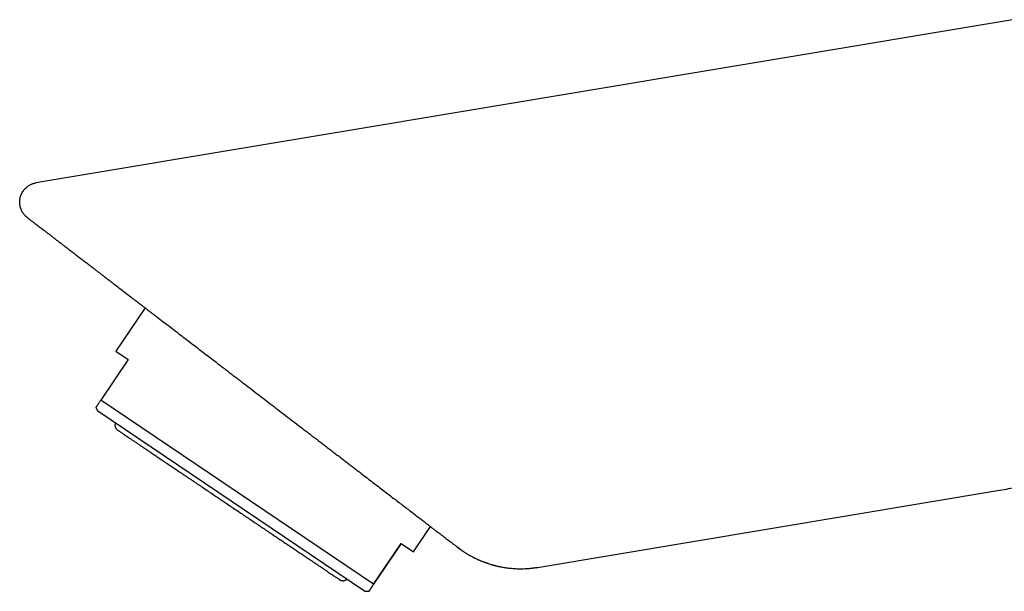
# Model space of a CAD drawing. Header units: millimetres. Extents: x 8 to 692, y 12 to 803.
# Tile 32 of 66: x 29 to 95, y 645 to 683. Entities that reach past the tile are written whole.
import ezdxf

# ---------------------------------------------------------------- set-up
doc = ezdxf.new("R2010")
doc.units = ezdxf.units.MM

msp = doc.modelspace()

# ---------------------------------------------------------------- linework, layer by layer
at = {"color": 7, "linetype": 'Continuous', "lineweight": 30}
for p, q in [((95.442, 682.839), (30.197, 671.921)), ((37.488, 663.561), (35.526, 660.652)), ((35.526, 660.652), (36.355, 660.093)), ((36.355, 660.093), (34.522, 657.375)), ((52.761, 645.073), (34.522, 657.375)), ((34.199, 656.896), (34.326, 656.637)), ((52.15, 644.614), (34.326, 656.637)), ((63.72, 646.198), (94.588, 651.363)), ((55.423, 647.231), (56.564, 648.923)), ((54.594, 647.79), (52.761, 645.073)), ((52.761, 645.073), (54.594, 647.79)), ((54.594, 647.79), (55.423, 647.231)), ((52.15, 644.614), (52.438, 644.594))]:
    msp.add_line(p, q, dxfattribs=at)
at = {"color": 7, "linetype": 'Continuous', "lineweight": 30, "flags": 128}
msp.add_lwpolyline([(58.655, 647.329), (58.523, 647.423), (58.381, 647.529)], dxfattribs=at)
at = {"color": 7, "linetype": 'Continuous', "lineweight": 30}
msp.add_arc((62.582, 653.003), 6.9, 243.12585, 279.5, dxfattribs=at)
for points, knots in [([(29.619, 669.6), (29.592, 669.621), (29.538, 669.665), (29.461, 669.74), (29.388, 669.825), (29.319, 669.92), (29.257, 670.025), (29.203, 670.14), (29.16, 670.263), (29.128, 670.394), (29.11, 670.53), (29.106, 670.67), (29.118, 670.811), (29.144, 670.951), (29.186, 671.087), (29.242, 671.217), (29.311, 671.338), (29.392, 671.45), (29.481, 671.55), (29.577, 671.639), (29.678, 671.715), (29.782, 671.779), (29.888, 671.83), (29.992, 671.871), (30.095, 671.901), (30.164, 671.915), (30.197, 671.921)], [0, 0, 0, 0, 0.033756, 0.069177, 0.106263, 0.144985, 0.185289, 0.227086, 0.270254, 0.314634, 0.360035, 0.406233, 0.452977, 0.5, 0.547022, 0.593767, 0.639964, 0.685365, 0.729746, 0.772914, 0.814711, 0.855014, 0.893737, 0.930823, 0.966244, 1, 1, 1, 1]), ([(29.465, 669.738), (29.466, 669.737), (29.472, 669.73), (29.484, 669.719), (29.498, 669.704), (29.512, 669.691), (29.522, 669.682), (29.526, 669.678), (29.526, 669.677)], [0, 0, 0, 0, 0.035781, 0.20744, 0.415051, 0.67021, 0.979064, 1, 1, 1, 1]), ([(29.619, 669.6), (29.62, 669.599), (29.622, 669.597), (29.642, 669.582), (29.674, 669.557), (29.718, 669.523), (29.771, 669.482), (29.83, 669.437), (29.893, 669.389), (29.963, 669.335), (30.041, 669.275), (30.127, 669.209), (30.223, 669.136), (30.33, 669.054), (30.448, 668.963), (30.575, 668.866), (30.71, 668.762), (30.852, 668.653), (31.009, 668.532), (31.183, 668.399), (31.375, 668.252), (31.576, 668.098), (31.773, 667.946), (31.966, 667.798), (32.154, 667.654), (32.349, 667.505), (32.551, 667.349), (32.759, 667.19), (32.982, 667.019), (33.221, 666.835), (33.477, 666.639), (33.739, 666.438), (33.979, 666.254), (34.195, 666.088), (34.386, 665.941), (34.58, 665.793), (34.776, 665.642), (34.976, 665.489), (35.178, 665.334), (35.441, 665.132), (35.766, 664.882), (36.159, 664.581), (36.493, 664.324), (36.766, 664.115), (36.973, 663.956), (37.181, 663.796), (37.391, 663.636), (37.602, 663.474), (37.814, 663.311), (38.028, 663.147), (38.321, 662.922), (38.696, 662.634), (39.156, 662.281), (39.604, 661.937), (40.041, 661.602), (40.465, 661.277), (40.893, 660.948), (41.326, 660.616), (41.763, 660.281), (42.143, 659.989), (42.463, 659.743), (42.723, 659.544), (42.984, 659.344), (43.244, 659.144), (43.504, 658.945), (43.765, 658.745), (44.098, 658.489), (44.504, 658.177), (44.983, 657.81), (45.474, 657.433), (45.975, 657.049), (46.484, 656.658), (46.99, 656.27), (47.493, 655.884), (47.826, 655.629), (47.992, 655.501)], [0, 0, 0, 0, 0.012279, 0.024619, 0.037041, 0.04957, 0.062228, 0.072436, 0.082697, 0.093023, 0.103423, 0.113909, 0.124489, 0.136016, 0.147595, 0.159238, 0.170956, 0.18276, 0.194449, 0.208114, 0.2218, 0.235524, 0.249304, 0.260704, 0.272259, 0.283976, 0.295862, 0.307925, 0.319811, 0.333641, 0.347505, 0.361411, 0.375367, 0.385063, 0.394798, 0.404574, 0.414395, 0.424262, 0.434178, 0.444146, 0.462562, 0.481172, 0.499992, 0.509564, 0.519144, 0.528734, 0.538334, 0.547947, 0.557574, 0.567217, 0.576876, 0.597178, 0.617575, 0.638082, 0.656496, 0.675017, 0.693655, 0.712419, 0.731318, 0.75036, 0.76155, 0.772736, 0.783918, 0.7951, 0.806282, 0.817466, 0.828655, 0.849185, 0.869747, 0.890398, 0.912464, 0.934443, 0.956349, 0.978197, 1, 1, 1, 1]), ([(34.522, 657.375), (34.502, 657.344), (34.461, 657.283), (34.411, 657.21), (34.371, 657.151), (34.339, 657.103), (34.31, 657.06), (34.283, 657.02), (34.258, 656.983), (34.237, 656.952), (34.22, 656.927), (34.208, 656.91), (34.202, 656.9), (34.199, 656.896), (34.2, 656.897), (34.2, 656.897)], [0, 0, 0, 0, 0.103752, 0.207545, 0.280222, 0.352898, 0.425646, 0.498394, 0.582069, 0.665744, 0.749557, 0.833369, 0.907853, 0.982338, 1, 1, 1, 1]), ([(35.497, 655.847), (35.495, 655.842), (35.487, 655.822), (35.48, 655.786), (35.474, 655.739), (35.473, 655.695), (35.478, 655.654), (35.485, 655.617), (35.496, 655.581), (35.51, 655.546), (35.527, 655.513), (35.548, 655.48), (35.574, 655.447), (35.608, 655.413), (35.635, 655.392), (35.65, 655.382)], [0, 0, 0, 0, 0.029432, 0.12328, 0.205775, 0.298158, 0.37225, 0.442793, 0.513224, 0.583576, 0.657508, 0.725416, 0.80517, 0.896745, 1, 1, 1, 1]), ([(35.65, 655.382), (35.651, 655.381), (35.654, 655.379), (35.677, 655.364), (35.712, 655.34), (35.762, 655.306), (35.826, 655.263), (35.904, 655.211), (35.994, 655.15), (36.097, 655.08), (36.214, 655.001), (36.345, 654.913), (36.489, 654.816), (36.647, 654.71), (36.816, 654.595), (36.997, 654.473), (37.188, 654.344), (37.389, 654.209), (37.6, 654.066), (37.823, 653.916), (38.058, 653.758), (38.303, 653.592), (38.558, 653.421), (38.821, 653.243), (39.091, 653.061), (39.367, 652.874), (39.648, 652.685), (39.936, 652.491), (40.231, 652.292), (40.534, 652.088), (40.843, 651.879), (41.156, 651.668), (41.474, 651.454), (41.792, 651.239), (42.111, 651.024), (42.429, 650.809), (42.749, 650.593), (42.963, 650.449), (43.07, 650.377)], [0, 0, 0, 0, 0.028016, 0.055976, 0.083933, 0.111943, 0.139998, 0.167478, 0.194932, 0.222412, 0.249969, 0.277993, 0.305959, 0.333922, 0.361935, 0.390001, 0.417494, 0.444954, 0.472431, 0.499976, 0.52801, 0.555979, 0.583937, 0.61194, 0.639997, 0.667486, 0.694945, 0.722424, 0.749976, 0.777993, 0.80596, 0.833931, 0.86196, 0.890017, 0.917486, 0.944939, 0.972426, 1, 1, 1, 1]), ([(47.992, 655.501), (48.078, 655.435), (48.25, 655.303), (48.508, 655.106), (48.764, 654.91), (49.021, 654.714), (49.276, 654.518), (49.531, 654.323), (49.784, 654.128), (50.03, 653.94), (50.266, 653.758), (50.495, 653.583), (50.722, 653.408), (50.947, 653.235), (51.17, 653.063), (51.391, 652.893), (51.61, 652.725), (51.754, 652.615), (51.826, 652.559)], [0, 0, 0, 0, 0.064043, 0.128086, 0.192312, 0.256537, 0.32132, 0.386103, 0.451074, 0.516046, 0.576158, 0.636271, 0.696534, 0.756797, 0.81752, 0.878243, 0.939121, 1, 1, 1, 1]), ([(51.826, 652.559), (51.959, 652.457), (52.223, 652.254), (52.61, 651.957), (52.987, 651.669), (53.351, 651.389), (53.705, 651.117), (54.047, 650.855), (54.378, 650.601), (54.698, 650.356), (55.006, 650.119), (55.303, 649.891), (55.588, 649.672), (55.863, 649.462), (56.126, 649.26), (56.327, 649.105), (56.473, 648.994), (56.567, 648.921), (56.659, 648.851), (56.748, 648.782), (56.836, 648.715), (56.938, 648.637), (57.051, 648.55), (57.176, 648.454), (57.31, 648.351), (57.45, 648.244), (57.591, 648.135), (57.722, 648.035), (57.836, 647.948), (57.935, 647.872), (58.021, 647.806), (58.097, 647.747), (58.165, 647.695), (58.224, 647.65), (58.277, 647.609), (58.322, 647.574), (58.356, 647.548), (58.377, 647.532), (58.38, 647.53), (58.381, 647.529)], [0, 0, 0, 0, 0.039014, 0.07741, 0.115215, 0.152458, 0.18917, 0.225385, 0.261134, 0.296453, 0.331378, 0.365947, 0.400197, 0.434169, 0.467902, 0.501439, 0.514685, 0.527875, 0.541013, 0.554102, 0.567145, 0.580146, 0.6005, 0.620771, 0.641327, 0.668819, 0.696087, 0.723169, 0.750102, 0.773511, 0.796763, 0.819886, 0.842908, 0.865857, 0.889241, 0.917008, 0.944688, 0.972335, 1, 1, 1, 1]), ([(94.588, 651.363), (94.79, 651.397), (95.194, 651.465), (95.8, 651.564), (96.407, 651.659), (97.016, 651.745), (97.568, 651.813), (98.063, 651.861), (98.5, 651.894), (98.937, 651.914), (99.375, 651.921), (99.813, 651.917), (100.25, 651.901), (100.541, 651.881), (100.686, 651.871)], [0, 0, 0, 0, 0.1000757, 0.2001754, 0.3003035, 0.4004685, 0.500609, 0.5720801, 0.6434909, 0.7148524, 0.7861804, 0.8574812, 0.9287557, 1, 1, 1, 1]), ([(43.07, 650.377), (43.179, 650.303), (43.397, 650.156), (43.723, 649.937), (44.047, 649.718), (44.369, 649.5), (44.688, 649.286), (45.001, 649.074), (45.308, 648.867), (45.612, 648.662), (45.913, 648.459), (46.21, 648.259), (46.502, 648.062), (46.788, 647.869), (47.067, 647.681), (47.337, 647.499), (47.597, 647.324), (47.846, 647.155), (48.087, 646.993), (48.32, 646.836), (48.544, 646.685), (48.759, 646.54), (48.963, 646.402), (49.156, 646.272), (49.336, 646.151), (49.503, 646.038), (49.656, 645.934), (49.798, 645.839), (49.928, 645.751), (50.046, 645.672), (50.15, 645.601), (50.242, 645.54), (50.319, 645.488), (50.382, 645.445), (50.431, 645.412), (50.465, 645.389), (50.487, 645.374), (50.489, 645.373), (50.491, 645.372)], [0, 0, 0, 0, 0.028061, 0.056041, 0.083995, 0.111975, 0.140029, 0.167535, 0.195002, 0.222481, 0.250024, 0.27805, 0.306017, 0.333979, 0.361991, 0.390047, 0.417527, 0.444982, 0.472464, 0.500023, 0.528043, 0.556008, 0.583971, 0.611987, 0.640053, 0.667543, 0.695002, 0.722481, 0.750031, 0.778062, 0.80603, 0.833987, 0.861989, 0.890045, 0.917532, 0.944985, 0.972458, 1, 1, 1, 1]), ([(58.39, 647.523), (58.395, 647.518), (58.406, 647.51), (58.424, 647.497), (58.442, 647.483), (58.461, 647.469), (58.478, 647.456), (58.495, 647.444), (58.508, 647.434), (58.522, 647.424), (58.541, 647.411), (58.566, 647.393), (58.598, 647.37), (58.638, 647.342), (58.686, 647.308), (58.788, 647.24), (58.915, 647.158), (59.068, 647.066), (59.2, 646.99), (59.331, 646.918), (59.459, 646.852), (59.582, 646.791), (59.712, 646.731), (59.848, 646.67), (59.986, 646.613), (60.12, 646.561), (60.249, 646.513), (60.373, 646.47), (60.489, 646.432), (60.595, 646.4), (60.689, 646.372), (60.763, 646.351), (60.823, 646.335), (60.879, 646.32), (60.944, 646.304), (61.021, 646.285), (61.11, 646.265), (61.213, 646.243), (61.333, 646.22), (61.47, 646.196), (61.621, 646.173), (61.786, 646.151), (61.965, 646.133), (62.158, 646.118), (62.358, 646.109), (62.564, 646.105), (62.776, 646.108), (62.998, 646.118), (63.23, 646.136), (63.471, 646.163), (63.634, 646.188), (63.717, 646.201)], [0, 0, 0, 0, 0.016069, 0.030189, 0.042386, 0.052708, 0.061244, 0.065746, 0.069687, 0.073175, 0.07637, 0.081924, 0.088564, 0.096349, 0.106989, 0.118253, 0.158709, 0.183062, 0.208823, 0.23632, 0.258541, 0.281785, 0.306055, 0.331351, 0.3572, 0.381549, 0.404156, 0.426949, 0.447668, 0.466339, 0.483003, 0.497723, 0.506409, 0.51611, 0.527687, 0.54117, 0.556579, 0.573926, 0.595067, 0.618521, 0.644286, 0.672353, 0.702706, 0.735326, 0.770186, 0.804079, 0.839793, 0.87729, 0.916526, 0.957448, 1, 1, 1, 1]), ([(50.491, 645.372), (50.505, 645.363), (50.531, 645.346), (50.57, 645.33), (50.601, 645.319), (50.636, 645.31), (50.677, 645.304), (50.722, 645.303), (50.767, 645.306), (50.814, 645.315), (50.863, 645.331), (50.912, 645.355), (50.951, 645.379), (50.971, 645.398), (50.978, 645.405)], [0, 0, 0, 0, 0.095777, 0.175328, 0.238537, 0.28681, 0.379097, 0.473593, 0.544286, 0.634312, 0.743994, 0.839293, 0.945822, 1, 1, 1, 1]), ([(52.761, 645.073), (52.74, 645.042), (52.699, 644.981), (52.65, 644.908), (52.61, 644.848), (52.577, 644.8), (52.548, 644.757), (52.521, 644.717), (52.496, 644.68), (52.475, 644.648), (52.458, 644.624), (52.447, 644.607), (52.44, 644.597), (52.439, 644.595), (52.438, 644.594)], [0, 0, 0, 0, 0.105335, 0.210712, 0.284768, 0.358823, 0.432953, 0.507082, 0.592488, 0.677894, 0.763443, 0.848991, 0.924495, 1, 1, 1, 1]), ([(52.438, 644.594), (52.439, 644.595), (52.439, 644.595), (52.445, 644.604), (52.457, 644.622), (52.477, 644.651), (52.5, 644.686), (52.526, 644.724), (52.556, 644.768), (52.589, 644.818), (52.627, 644.873), (52.668, 644.934), (52.712, 645), (52.745, 645.049), (52.761, 645.073)], [0, 0, 0, 0, 0.060441, 0.134986, 0.242007, 0.349104, 0.430239, 0.511405, 0.592723, 0.674041, 0.755461, 0.836881, 0.918431, 1, 1, 1, 1])]:
    msp.add_open_spline(points, degree=3, knots=knots, dxfattribs=at)

doc.saveas('drawing.dxf')
